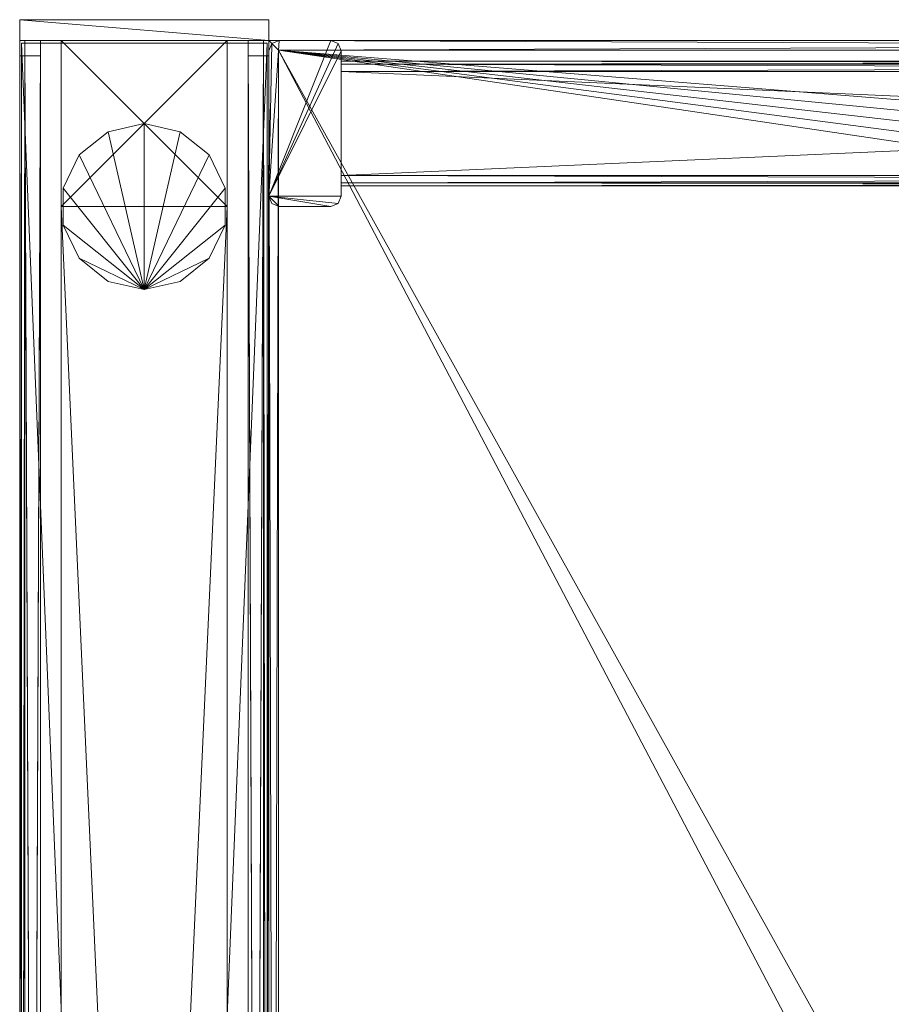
# Model space of a CAD drawing. Header units: inches. Extents: x 66 to 744, y -89 to 88.
# Tile 151 of 256: x 543 to 553, y 67 to 79. Entities that reach past the tile are written whole.
import ezdxf

# ---------------------------------------------------------------- set-up
doc = ezdxf.new("R2010")
doc.units = ezdxf.units.IN
doc.header["$MEASUREMENT"] = 0
for name, color, linetype, true_color in [('CET color Burlywood4', 7, 'Continuous', 0x8d7057), ('CET color Grey2', 7, 'Continuous', 0x060606), ('CET color Grey65', 7, 'Continuous', 0xa6a6a4), ('CET color Grey71', 7, 'Continuous', 0xb9b8af), ('CET color Grey80', 7, 'Continuous', 0xcccdc8), ('CET color LightCyan4', 7, 'Continuous', 0x7a8588)]:
    doc.layers.add(name, color=color, linetype=linetype, true_color=true_color)
doc.layers.add('CET Default', color=7, linetype='Continuous')

# ---------------------------------------------------------------- blocks, each defined once
blk = doc.blocks.new('*C266')
at = {"layer": 'CET color Burlywood4', "linetype": 'Continuous', "lineweight": 0}
mesh = blk.add_polyface(dxfattribs=at)
corners = [(47.882, -0.118, 27.75), (0.118, -0.118, 27.75), (2.509, -23.913, 27.75), (4.512, -24.254, 27.75), (43.52, -29.575, 27.75), (44.003, -29.722, 27.75), (44.496, -29.828, 27.75), (44.996, -29.892, 27.75), (45.5, -29.913, 27.75), (47.882, -29.913, 27.75), (0.118, -23.913, 27.75)]
mesh.append_faces([[corners[k] for k in face] for face in [(0, 2, 1, 0), (0, 3, 2, 0), (0, 4, 3, 0), (0, 5, 4, 0), (0, 6, 5, 0), (0, 7, 6, 0), (0, 8, 7, 0), (0, 9, 8, 0), (2, 10, 1, 2)]])
at = {"layer": 'CET color Grey80', "linetype": 'Continuous', "lineweight": 0}
mesh = blk.add_polyface(dxfattribs=at)
corners = [(0.118, -0.118, 27.75), (0.118, -0.118, 29), (0, 0, 28.882), (0, 0, 27.868), (47.882, -0.118, 27.75), (47.882, -0.118, 29), (48, 0, 28.882), (48, 0, 27.868)]
mesh.append_faces([[corners[k] for k in face] for face in [(0, 4, 5, 0), (0, 5, 1, 0), (1, 5, 6, 1), (1, 6, 2, 1), (2, 6, 7, 2), (2, 7, 3, 2), (3, 7, 4, 3), (3, 4, 0, 3)]])
mesh = blk.add_polyface(dxfattribs=at)
corners = [(46.125, 0, 21), (46.037, -0.037, 21), (46, -0.125, 21), (46, -0.745, 21), (46.037, -0.833, 21), (46.125, -0.87, 21), (47.875, -0.87, 21), (47.963, -0.833, 21), (48, -0.745, 21), (48, -0.125, 21), (47.963, -0.037, 21), (47.875, 0, 21), (46.125, 0, 27.75), (46.037, -0.037, 27.75), (46, -0.125, 27.75), (46, -0.745, 27.75), (46.037, -0.833, 27.75), (46.125, -0.87, 27.75), (47.875, -0.87, 27.75), (47.963, -0.833, 27.75), (48, -0.745, 27.75), (48, -0.125, 27.75), (47.963, -0.037, 27.75), (47.875, 0, 27.75)]
mesh.append_faces([[corners[k] for k in face] for face in [(0, 2, 1, 0), (0, 3, 2, 0), (0, 4, 3, 0), (0, 5, 4, 0), (0, 6, 5, 0), (0, 7, 6, 0), (0, 8, 7, 0), (0, 9, 8, 0), (0, 10, 9, 0), (0, 11, 10, 0), (22, 23, 12, 22), (21, 22, 12, 21), (20, 21, 12, 20), (19, 20, 12, 19), (18, 19, 12, 18), (17, 18, 12, 17), (16, 17, 12, 16), (15, 16, 12, 15), (14, 15, 12, 14), (13, 14, 12, 13), (13, 12, 1, 13), (12, 0, 1, 12), (14, 13, 2, 14), (13, 1, 2, 13), (15, 14, 3, 15), (14, 2, 3, 14), (16, 15, 4, 16), (15, 3, 4, 15), (17, 16, 5, 17), (16, 4, 5, 16), (18, 17, 6, 18), (17, 5, 6, 17), (19, 18, 7, 19), (18, 6, 7, 18), (20, 19, 8, 20), (19, 7, 8, 19), (21, 20, 9, 21), (20, 8, 9, 20), (22, 21, 10, 22), (21, 9, 10, 21), (23, 22, 11, 23), (22, 10, 11, 22), (12, 23, 0, 12), (23, 11, 0, 23)]])
mesh = blk.add_polyface(dxfattribs=at)
corners = [(47.882, -0.118, 27.75), (47.882, -0.118, 29), (48, 0, 28.882), (48, 0, 27.868), (47.882, -29.913, 27.75), (47.882, -29.913, 29), (48, -29.913, 28.882), (48, -29.913, 27.868)]
mesh.append_faces([[corners[k] for k in face] for face in [(0, 4, 5, 0), (0, 5, 1, 0), (1, 5, 6, 1), (1, 6, 2, 1), (2, 6, 7, 2), (2, 7, 3, 2), (3, 7, 4, 3), (3, 4, 0, 3)]])
mesh = blk.add_polyface(dxfattribs=at)
corners = [(47.882, -0.118, 29), (0.118, -0.118, 29), (2.509, -23.913, 29), (4.512, -24.254, 29), (43.52, -29.575, 29), (44.003, -29.722, 29), (44.496, -29.828, 29), (44.996, -29.892, 29), (45.5, -29.913, 29), (47.882, -29.913, 29), (0.118, -23.913, 29)]
mesh.append_faces([[corners[k] for k in face] for face in [(0, 1, 2, 0), (0, 2, 3, 0), (0, 3, 4, 0), (0, 4, 5, 0), (0, 5, 6, 0), (0, 6, 7, 0), (0, 7, 8, 0), (0, 8, 9, 0), (2, 1, 10, 2)]])
mesh = blk.add_polyface(dxfattribs=at)
corners = [(46.25, -29.13, 27.625), (46.287, -29.13, 27.713), (46.375, -29.13, 27.75), (47.625, -29.13, 27.75), (47.713, -29.13, 27.713), (47.75, -29.13, 27.625), (47.75, -29.13, 26.375), (47.713, -29.13, 26.287), (47.625, -29.13, 26.25), (46.375, -29.13, 26.25), (46.287, -29.13, 26.287), (46.25, -29.13, 26.375), (46.25, -0.87, 27.625), (46.287, -0.87, 27.713), (46.375, -0.87, 27.75), (47.625, -0.87, 27.75), (47.713, -0.87, 27.713), (47.75, -0.87, 27.625), (47.75, -0.87, 26.375), (47.713, -0.87, 26.287), (47.625, -0.87, 26.25), (46.375, -0.87, 26.25), (46.287, -0.87, 26.287), (46.25, -0.87, 26.375)]
mesh.append_faces([[corners[k] for k in face] for face in [(0, 2, 1, 0), (0, 3, 2, 0), (0, 4, 3, 0), (0, 5, 4, 0), (0, 6, 5, 0), (0, 7, 6, 0), (0, 8, 7, 0), (0, 9, 8, 0), (0, 10, 9, 0), (0, 11, 10, 0), (22, 23, 12, 22), (21, 22, 12, 21), (20, 21, 12, 20), (19, 20, 12, 19), (18, 19, 12, 18), (17, 18, 12, 17), (16, 17, 12, 16), (15, 16, 12, 15), (14, 15, 12, 14), (13, 14, 12, 13), (13, 12, 1, 13), (12, 0, 1, 12), (14, 13, 2, 14), (13, 1, 2, 13), (15, 14, 3, 15), (14, 2, 3, 14), (16, 15, 4, 16), (15, 3, 4, 15), (17, 16, 5, 17), (16, 4, 5, 16), (18, 17, 6, 18), (17, 5, 6, 17), (19, 18, 7, 19), (18, 6, 7, 18), (20, 19, 8, 20), (19, 7, 8, 19), (21, 20, 9, 21), (20, 8, 9, 20), (22, 21, 10, 22), (21, 9, 10, 21), (23, 22, 11, 23), (22, 10, 11, 22), (12, 23, 0, 12), (23, 11, 0, 23)]])
mesh = blk.add_polyface(dxfattribs=at)
corners = [(46.25, -29.13, 21.515), (46.287, -29.13, 21.603), (46.375, -29.13, 21.64), (47.625, -29.13, 21.64), (47.713, -29.13, 21.603), (47.75, -29.13, 21.515), (47.75, -29.13, 21.125), (47.713, -29.13, 21.037), (47.625, -29.13, 21), (46.375, -29.13, 21), (46.287, -29.13, 21.037), (46.25, -29.13, 21.125), (46.25, -0.87, 21.515), (46.287, -0.87, 21.603), (46.375, -0.87, 21.64), (47.625, -0.87, 21.64), (47.713, -0.87, 21.603), (47.75, -0.87, 21.515), (47.75, -0.87, 21.125), (47.713, -0.87, 21.037), (47.625, -0.87, 21), (46.375, -0.87, 21), (46.287, -0.87, 21.037), (46.25, -0.87, 21.125)]
mesh.append_faces([[corners[k] for k in face] for face in [(0, 2, 1, 0), (0, 3, 2, 0), (0, 4, 3, 0), (0, 5, 4, 0), (0, 6, 5, 0), (0, 7, 6, 0), (0, 8, 7, 0), (0, 9, 8, 0), (0, 10, 9, 0), (0, 11, 10, 0), (22, 23, 12, 22), (21, 22, 12, 21), (20, 21, 12, 20), (19, 20, 12, 19), (18, 19, 12, 18), (17, 18, 12, 17), (16, 17, 12, 16), (15, 16, 12, 15), (14, 15, 12, 14), (13, 14, 12, 13), (13, 12, 1, 13), (12, 0, 1, 12), (14, 13, 2, 14), (13, 1, 2, 13), (15, 14, 3, 15), (14, 2, 3, 14), (16, 15, 4, 16), (15, 3, 4, 15), (17, 16, 5, 17), (16, 4, 5, 16), (18, 17, 6, 18), (17, 5, 6, 17), (19, 18, 7, 19), (18, 6, 7, 18), (20, 19, 8, 20), (19, 7, 8, 19), (21, 20, 9, 21), (20, 8, 9, 20), (22, 21, 10, 22), (21, 9, 10, 21), (23, 22, 11, 23), (22, 10, 11, 22), (12, 23, 0, 12), (23, 11, 0, 23)]])
blk = doc.blocks.new('*C270')
at = {"layer": 'CET Default', "linetype": 'Continuous', "lineweight": 0, "rotation": 89.99999999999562}
blk.add_blockref('*C266', (85.371, 44.701), dxfattribs=at)
blk = doc.blocks.new('*C249')
at = {"layer": 'CET color Grey65', "linetype": 'Continuous', "lineweight": 0}
mesh = blk.add_polyface(dxfattribs=at)
corners = [(0, 0, 0.5), (0.25, 0, 0.5), (0.25, 3, 0.5), (0, 3, 0.5), (0, 0, 41.5), (0.25, 0, 41.5), (0.25, 3, 41.5), (0, 3, 41.5)]
mesh.append_faces([[corners[k] for k in face] for face in [(0, 2, 1, 0), (0, 3, 2, 0), (6, 7, 4, 6), (5, 6, 4, 5), (5, 4, 1, 5), (4, 0, 1, 4), (6, 5, 2, 6), (5, 1, 2, 5), (7, 6, 3, 7), (6, 2, 3, 6), (4, 7, 0, 4), (7, 3, 0, 7)]])
blk = doc.blocks.new('*C185')
at = {"layer": 'CET Default', "linetype": 'Continuous', "lineweight": 0, "rotation": 89.99999999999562}
blk.add_blockref('*C249', (85.371, 92.701), dxfattribs=at)
blk = doc.blocks.new('*C242')
at = {"layer": 'CET color Grey2', "linetype": 'Continuous', "lineweight": 0}
mesh = blk.add_polyface(dxfattribs=at)
corners = [(0, 2.5, 0.5), (2, 2.5, 0.5), (2, 0.5, 0.5), (0, 0.5, 0.5), (0, 0.5, 41.421), (2, 0.5, 41.421), (2, 2.5, 41.421), (0, 2.5, 41.421)]
mesh.append_faces([[corners[k] for k in face] for face in [(0, 1, 2, 0), (0, 2, 3, 0), (4, 5, 6, 4), (4, 6, 7, 4), (3, 2, 5, 3), (3, 5, 4, 3), (2, 1, 6, 2), (2, 6, 5, 2), (1, 0, 7, 1), (1, 7, 6, 1), (0, 3, 4, 0), (0, 4, 7, 0)]])
mesh = blk.add_polyface(dxfattribs=at)
corners = [(2, 2.5, 40.421), (46, 2.5, 40.421), (46, 0.5, 40.421), (2, 0.5, 40.421), (2, 0.5, 41.421), (46, 0.5, 41.421), (46, 2.5, 41.421), (2, 2.5, 41.421)]
mesh.append_faces([[corners[k] for k in face] for face in [(0, 1, 2, 0), (0, 2, 3, 0), (4, 5, 6, 4), (4, 6, 7, 4), (3, 2, 5, 3), (3, 5, 4, 3), (2, 1, 6, 2), (2, 6, 5, 2), (1, 0, 7, 1), (1, 7, 6, 1), (0, 3, 4, 0), (0, 4, 7, 0)]])
mesh = blk.add_polyface(dxfattribs=at)
corners = [(2, 2.5, 8.59), (46, 2.5, 8.59), (46, 0.5, 8.59), (2, 0.5, 8.59), (2, 0.5, 9.59), (46, 0.5, 9.59), (46, 2.5, 9.59), (2, 2.5, 9.59)]
mesh.append_faces([[corners[k] for k in face] for face in [(0, 1, 2, 0), (0, 2, 3, 0), (4, 5, 6, 4), (4, 6, 7, 4), (3, 2, 5, 3), (3, 5, 4, 3), (2, 1, 6, 2), (2, 6, 5, 2), (1, 0, 7, 1), (1, 7, 6, 1), (0, 3, 4, 0), (0, 4, 7, 0)]])
mesh = blk.add_polyface(dxfattribs=at)
corners = [(2, 2.5, 0.5), (46, 2.5, 0.5), (46, 0.5, 0.5), (2, 0.5, 0.5), (2, 0.5, 1.5), (46, 0.5, 1.5), (46, 2.5, 1.5), (2, 2.5, 1.5)]
mesh.append_faces([[corners[k] for k in face] for face in [(0, 1, 2, 0), (0, 2, 3, 0), (4, 5, 6, 4), (4, 6, 7, 4), (3, 2, 5, 3), (3, 5, 4, 3), (2, 1, 6, 2), (2, 6, 5, 2), (1, 0, 7, 1), (1, 7, 6, 1), (0, 3, 4, 0), (0, 4, 7, 0)]])
mesh = blk.add_polyface(dxfattribs=at)
corners = [(3, 1.5), (3, 1.5, 0.5), (2.901, 1.934), (2.901, 1.934, 0.5), (2.623, 2.282), (2.623, 2.282, 0.5), (2.223, 2.475), (2.223, 2.475, 0.5), (1.777, 2.475), (1.777, 2.475, 0.5), (1.377, 2.282), (1.377, 2.282, 0.5), (1.099, 1.934), (1.099, 1.934, 0.5), (1, 1.5), (1, 1.5, 0.5), (1.099, 1.066), (1.099, 1.066, 0.5), (1.377, 0.718), (1.377, 0.718, 0.5), (1.777, 0.525), (1.777, 0.525, 0.5), (2.223, 0.525), (2.223, 0.525, 0.5), (2.623, 0.718), (2.623, 0.718, 0.5), (2.901, 1.066), (2.901, 1.066, 0.5)]
mesh.append_faces([[corners[k] for k in face] for face in [(2, 1, 0, 2), (2, 3, 1, 2), (4, 2, 0, 4), (1, 3, 5, 1), (4, 3, 2, 4), (4, 5, 3, 4), (6, 4, 0, 6), (1, 5, 7, 1), (6, 5, 4, 6), (6, 7, 5, 6), (8, 6, 0, 8), (1, 7, 9, 1), (8, 7, 6, 8), (8, 9, 7, 8), (10, 8, 0, 10), (1, 9, 11, 1), (10, 9, 8, 10), (10, 11, 9, 10), (12, 10, 0, 12), (1, 11, 13, 1), (12, 11, 10, 12), (12, 13, 11, 12), (14, 12, 0, 14), (1, 13, 15, 1), (14, 13, 12, 14), (14, 15, 13, 14), (16, 14, 0, 16), (1, 15, 17, 1), (16, 15, 14, 16), (16, 17, 15, 16), (18, 16, 0, 18), (1, 17, 19, 1), (18, 17, 16, 18), (18, 19, 17, 18), (20, 18, 0, 20), (1, 19, 21, 1), (20, 19, 18, 20), (20, 21, 19, 20), (22, 20, 0, 22), (1, 21, 23, 1), (22, 21, 20, 22), (22, 23, 21, 22), (24, 22, 0, 24), (1, 23, 25, 1), (24, 23, 22, 24), (24, 25, 23, 24), (26, 24, 0, 26), (1, 25, 27, 1), (26, 25, 24, 26), (26, 27, 25, 26), (0, 1, 27, 0), (0, 27, 26, 0)]])
at = {"layer": 'CET color Grey65', "linetype": 'Continuous', "lineweight": 0}
mesh = blk.add_polyface(dxfattribs=at)
corners = [(48, 2.75, 0.5), (0, 2.75, 0.5), (48, 2.937, 0.5), (0, 2.937, 0.5), (48, 3, 0.562), (0, 3, 0.563), (48, 3, 0.867), (0, 3, 0.868), (48, 2.937, 0.93), (0, 2.937, 0.93), (48, 2.75, 0.93), (0, 2.75, 0.93)]
mesh.append_faces([[corners[k] for k in face] for face in [(0, 1, 3, 0), (0, 3, 2, 0), (2, 3, 5, 2), (2, 5, 4, 2), (4, 5, 7, 4), (4, 7, 6, 4), (6, 7, 9, 6), (6, 9, 8, 6), (8, 9, 11, 8), (8, 11, 10, 8), (10, 11, 1, 10), (10, 1, 0, 10)]])
mesh = blk.add_polyface(dxfattribs=at)
corners = [(0.031, 0.02, 41.25), (0.031, 0.02, 41.5), (0.031, 2.98, 41.5), (0.031, 2.98, 41.25), (71.969, 0.02, 41.25), (71.969, 0.02, 41.5), (71.969, 2.98, 41.5), (71.969, 2.98, 41.25)]
mesh.append_faces([[corners[k] for k in face] for face in [(0, 4, 5, 0), (0, 5, 1, 0), (1, 5, 6, 1), (1, 6, 2, 1), (2, 6, 7, 2), (2, 7, 3, 2), (3, 7, 4, 3), (3, 4, 0, 3)]])
mesh = blk.add_polyface(dxfattribs=at)
corners = [(0, 0.25, 0.5), (48, 0.25, 0.5), (0, 0.062, 0.5), (48, 0.062, 0.5), (0, 0, 0.562), (48, 0, 0.563), (0, 0, 0.867), (48, 0, 0.868), (0, 0.062, 0.93), (48, 0.062, 0.93), (0, 0.25, 0.93), (48, 0.25, 0.93)]
mesh.append_faces([[corners[k] for k in face] for face in [(0, 1, 3, 0), (0, 3, 2, 0), (2, 3, 5, 2), (2, 5, 4, 2), (4, 5, 7, 4), (4, 7, 6, 4), (6, 7, 9, 6), (6, 9, 8, 6), (8, 9, 11, 8), (8, 11, 10, 8), (10, 11, 1, 10), (10, 1, 0, 10)]])
at = {"layer": 'CET color Grey71', "linetype": 'Continuous', "lineweight": 0}
mesh = blk.add_polyface(dxfattribs=at)
corners = [(0.187, 0.25, 1.09), (0.187, 0.25, 40.965), (0.187, 0.062, 40.965), (0.187, 0, 40.903), (0.187, 0, 1.153), (0.187, 0.062, 1.09), (47.812, 0.25, 1.09), (47.812, 0.25, 40.965), (47.812, 0.062, 40.965), (47.812, 0, 40.903), (47.812, 0, 1.153), (47.812, 0.062, 1.09)]
mesh.append_faces([[corners[k] for k in face] for face in [(0, 2, 1, 0), (0, 3, 2, 0), (0, 4, 3, 0), (0, 5, 4, 0), (10, 11, 6, 10), (9, 10, 6, 9), (8, 9, 6, 8), (7, 8, 6, 7), (0, 11, 5, 0), (0, 6, 11, 0), (5, 10, 4, 5), (5, 11, 10, 5), (4, 9, 3, 4), (4, 10, 9, 4), (3, 8, 2, 3), (3, 9, 8, 3), (2, 7, 1, 2), (2, 8, 7, 2), (1, 6, 0, 1), (1, 7, 6, 1)]])
at = {"layer": 'CET color LightCyan4', "linetype": 'Continuous', "lineweight": 0}
mesh = blk.add_polyface(dxfattribs=at)
corners = [(47.812, 2.75, 1.09), (47.812, 2.75, 40.965), (47.812, 2.937, 40.965), (47.812, 3, 40.903), (47.812, 3, 1.153), (47.812, 2.937, 1.09), (0.187, 2.75, 1.09), (0.187, 2.75, 40.965), (0.187, 2.937, 40.965), (0.187, 3, 40.903), (0.187, 3, 1.153), (0.187, 2.937, 1.09)]
mesh.append_faces([[corners[k] for k in face] for face in [(0, 2, 1, 0), (0, 3, 2, 0), (0, 4, 3, 0), (0, 5, 4, 0), (10, 11, 6, 10), (9, 10, 6, 9), (8, 9, 6, 8), (7, 8, 6, 7), (0, 11, 5, 0), (0, 6, 11, 0), (5, 10, 4, 5), (5, 11, 10, 5), (4, 9, 3, 4), (4, 10, 9, 4), (3, 8, 2, 3), (3, 9, 8, 3), (2, 7, 1, 2), (2, 8, 7, 2), (1, 6, 0, 1), (1, 7, 6, 1)]])
blk = doc.blocks.new('*C243')
at = {"layer": 'CET Default', "linetype": 'Continuous', "lineweight": 0, "rotation": 269.9999999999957}
blk.add_blockref('*C242', (82.371, 92.701), dxfattribs=at)

msp = doc.modelspace()

# ---------------------------------------------------------------- block references
at = {"layer": 'CET Default', "linetype": 'Continuous', "lineweight": 0}
for name in ['*C185', '*C243', '*C270']:
    msp.add_blockref(name, (460.487, -14.19), dxfattribs=at)

doc.saveas('drawing.dxf')
